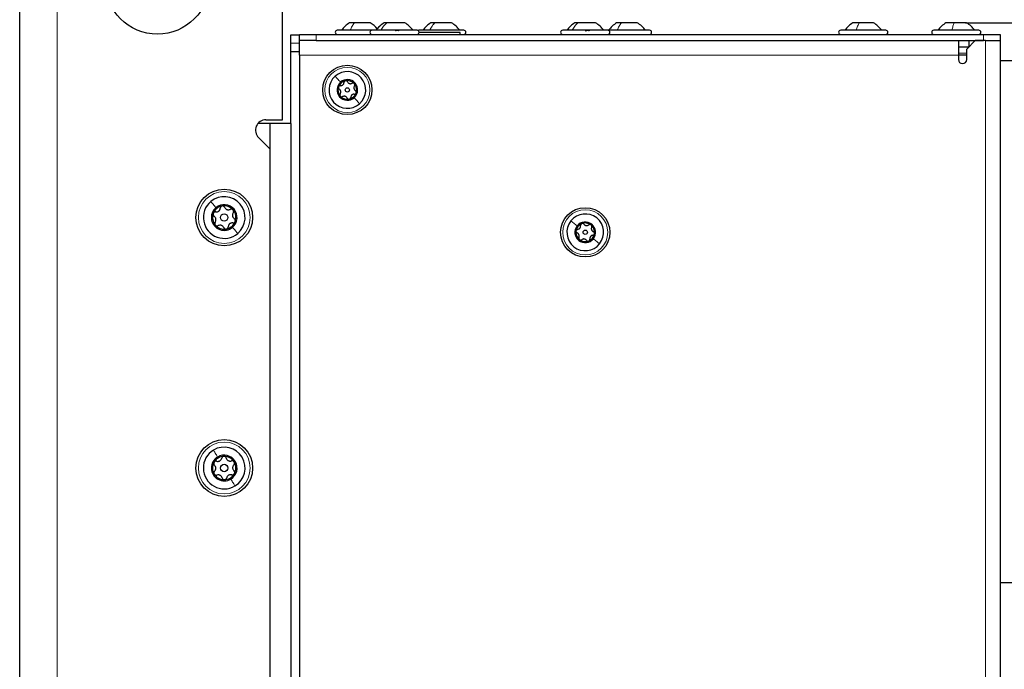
# Model space of a CAD drawing. Header units: millimetres. Extents: x 5 to 418, y 2 to 292.
# Tile 56 of 80: x 196 to 235, y 210 to 236. Entities that reach past the tile are written whole.
import ezdxf

# ---------------------------------------------------------------- set-up
doc = ezdxf.new("R2010")
doc.units = ezdxf.units.MM
doc.layers.add('SLD-0', color=7, linetype='Continuous')
doc.styles.add('SLDTEXTSTYLE0', font='TXT', dxfattribs={"width": 0.605})
doc.dimstyles.new('SLDDIMSTYLE0', dxfattribs={"dimtxt": 3.5, "dimasz": 3.302, "dimexe": 0, "dimexo": 0.0625, "dimgap": 0.875, "dimtad": 1, "dimlfac": 6, "dimrnd": 1e-09, "dimzin": 12, "dimdsep": 46, "dimtxsty": 'SLDTEXTSTYLE0', "dimsah": 1, "dimcen": 0.09, "dimadec": 0, "dimazin": 3, "dimtfac": 1, "dimtofl": 0, "dimtmove": 0, "dimatfit": 3, "dimfxl": 1, "dimfrac": 2, "dimtolj": 1, "dimtzin": 12, "dimarcsym": 0})
doc.dimstyles.new('SLDDIMSTYLE1', dxfattribs={"dimtxt": 3.5, "dimasz": 3.302, "dimexe": 0, "dimexo": 0.0625, "dimgap": 0.875, "dimtad": 1, "dimlfac": 6, "dimrnd": 1e-09, "dimzin": 12, "dimdsep": 46, "dimtxsty": 'SLDTEXTSTYLE0', "dimsah": 1, "dimcen": 0.09, "dimadec": 0, "dimazin": 3, "dimtfac": 1, "dimtmove": 0, "dimatfit": 0, "dimfxl": 1, "dimfrac": 2, "dimtolj": 1, "dimtzin": 12, "dimarcsym": 0})

# ---------------------------------------------------------------- blocks, each defined once
blk = doc.blocks.new('_D')
at = {"layer": 'SLD-0', "color": 7}
for p, q in [((196.006, 242.06), (196.006, 253.06)), ((245.422, 232.768), (245.422, 253.06)), ((196.006, 252.06), (245.422, 252.06))]:
    blk.add_line(p, q, dxfattribs=at)
for points in [[(196.006, 252.06), (199.308, 251.552), (199.308, 252.568)], [(245.422, 252.06), (242.12, 252.568), (242.12, 251.552)]]:
    blk.add_solid(points, dxfattribs=at)
at = {"layer": 'SLD-0', "color": 7, "insert": (214.698, 256.572), "char_height": 3.5, "attachment_point": 1, "style": 'SLDTEXTSTYLE0'}
blk.add_mtext('296,5', dxfattribs=at)
blk = doc.blocks.new('_D_1')
at = {"layer": 'SLD-0', "color": 7}
for p, q in [((256.691, 242.06), (256.691, 256.739)), ((203.172, 242.06), (257.691, 242.06)), ((256.691, 235.427), (256.691, 242.06)), ((233.771, 235.427), (257.691, 235.427)), ((256.691, 235.427), (256.691, 229.077))]:
    blk.add_line(p, q, dxfattribs=at)
for points in [[(256.691, 242.06), (257.199, 245.362), (256.183, 245.362)], [(256.691, 235.427), (256.183, 232.125), (257.199, 232.125)]]:
    blk.add_solid(points, dxfattribs=at)
at = {"layer": 'SLD-0', "color": 7, "insert": (252.179, 247.381), "char_height": 3.5, "attachment_point": 1, "rotation": 90, "style": 'SLDTEXTSTYLE0'}
blk.add_mtext('39,8', dxfattribs=at)

msp = doc.modelspace()

# ---------------------------------------------------------------- linework, layer by layer
at = {"color": 7, "linetype": 'Continuous', "lineweight": 25}
for p, q in [((196.0056, 96.2268), (196.0056, 242.0601)), ((206.5056, 231.5601), (206.5056, 238.7268)), ((210.0722, 235.1351), (208.6889, 235.1351)), ((209.3734, 235.4268), (209.1764, 235.4268)), ((210.0014, 235.4268), (209.3734, 235.4268)), ((211.8722, 235.1351), (210.0722, 235.1351)), ((210.6692, 235.4268), (210.5597, 235.4268)), ((211.3847, 235.4268), (210.6692, 235.4268)), ((213.7389, 235.1351), (211.9389, 235.1351)), ((212.5804, 235.4268), (212.4264, 235.4268)), ((213.2514, 235.4268), (212.5804, 235.4268)), ((219.4889, 235.1351), (217.6889, 235.1351)), ((218.2947, 235.4268), (218.1764, 235.4268)), ((219.0014, 235.4268), (218.2947, 235.4268)), ((221.1556, 235.1351), (219.4889, 235.1351)), ((220.0366, 235.4268), (219.8431, 235.4268)), ((220.6681, 235.4268), (220.0366, 235.4268)), ((230.5889, 235.1351), (228.7889, 235.1351)), ((229.5319, 235.4268), (229.2764, 235.4268)), ((230.1014, 235.4268), (229.5319, 235.4268)), ((234.3056, 235.1351), (232.5056, 235.1351)), ((233.3111, 235.4268), (232.9931, 235.4268)), ((233.8181, 235.4268), (233.3111, 235.4268)), ((206.8389, 234.9518), (207.1722, 234.9518)), ((206.8389, 234.6185), (206.8389, 234.9518)), ((207.1722, 234.7185), (207.1722, 234.9685)), ((207.1722, 234.9685), (207.8389, 234.9685)), ((207.8389, 234.9685), (234.4889, 234.9685)), ((212.3606, 235.0435), (211.9551, 235.0435)), ((213.5889, 235.0435), (212.3606, 235.0435)), ((213.5889, 234.9685), (213.5889, 235.0435)), ((234.4889, 234.9685), (235.1556, 234.9685)), ((235.1556, 234.9685), (235.1556, 234.7185)), ((206.8389, 234.2851), (206.8389, 234.6185)), ((207.1722, 234.1351), (207.1722, 234.7185)), ((207.1774, 234.7185), (207.1722, 234.7185)), ((207.8389, 234.7185), (207.1774, 234.7185)), ((207.8389, 234.7185), (234.4889, 234.7185)), ((233.4889, 234.7185), (233.4889, 234.1351)), ((233.4889, 234.4685), (233.9056, 234.4685)), ((234.1556, 234.7185), (233.8222, 234.3851)), ((233.8222, 233.9685), (233.8222, 234.3851)), ((233.9056, 234.7185), (233.9056, 234.4685)), ((234.5722, 234.7185), (234.1556, 234.7185)), ((234.5722, 234.7185), (235.1556, 234.7185)), ((235.1556, 234.7185), (235.1556, 186.3851)), ((206.8389, 234.2851), (207.1722, 234.2851)), ((206.8389, 231.4101), (206.8389, 234.2851)), ((207.1722, 234.1351), (207.1722, 186.3851)), ((233.8222, 234.1351), (233.4889, 234.1351)), ((233.4889, 234.1351), (233.4889, 233.9685)), ((237.6556, 233.9185), (235.1556, 233.9185)), ((206.0056, 231.4101), (205.5187, 231.4101)), ((205.8389, 231.5601), (206.5056, 231.5601)), ((206.0056, 133.9101), (206.0056, 231.4101)), ((206.8389, 231.4101), (206.0056, 231.4101)), ((206.8389, 231.4101), (206.8389, 133.9101)), ((206.0056, 230.3876), (205.5443, 230.8488)), ((206.0056, 135.0827), (206.0056, 230.3876)), ((235.1556, 213.0851), (237.6556, 213.0851))]:
    msp.add_line(p, q, dxfattribs=at)
at = {"color": 7, "linetype": 'Continuous', "lineweight": 18}
for p, q in [((197.5056, 242.0601), (197.5056, 96.2268)), ((207.8389, 234.9685), (207.8389, 234.7185)), ((234.4889, 234.7185), (234.4889, 234.9685)), ((206.8389, 234.6185), (207.1722, 234.6185)), ((234.5722, 234.7185), (234.5722, 186.3851)), ((233.4889, 234.1351), (207.1722, 234.1351)), ((233.8222, 234.2185), (233.4889, 234.2185))]:
    msp.add_line(p, q, dxfattribs=at)
at = {"color": 7, "linetype": 'Continuous', "lineweight": 25, "flags": 128}
msp.add_lwpolyline([(211.9389, 235.1351), (211.907, 235.1288), (211.9056, 235.1282)], dxfattribs=at)
at = {"color": 7, "linetype": 'Continuous', "lineweight": 25}
for centre, radius in [((201.5056, 237.0601), 2.0833), ((209.0889, 232.7518), 0.9833), ((209.0889, 232.7518), 0.0863), ((204.1722, 227.6601), 1.1333), ((218.5889, 227.0685), 0.9833), ((204.1722, 227.6601), 0.1491), ((218.5889, 227.0685), 0.0863), ((204.1722, 217.6601), 1.1333), ((204.1722, 217.6601), 0.1491)]:
    msp.add_circle(centre, radius, dxfattribs=at)
at = {"color": 7, "linetype": 'Continuous', "lineweight": 18}
for centre, radius in [((209.0889, 232.7518), 0.9), ((204.1722, 227.6601), 1.0333), ((218.5889, 227.0685), 0.9), ((204.1722, 217.6601), 1.0333)]:
    msp.add_circle(centre, radius, dxfattribs=at)
at = {"color": 7, "linetype": 'Continuous', "lineweight": 25}
for centre, radius, start, end in [((208.6889, 235.0518), 0.0833, 90, 270), ((210.0722, 235.0518), 0.0833, 90, 270), ((209.5339, 234.5902), 0.9583, 38.31603, 60.8011), ((210.9172, 234.5902), 0.9583, 34.65152, 60.8011), ((211.8722, 235.0518), 0.0833, 270, 90), ((212.7839, 234.5902), 0.9583, 34.65152, 60.8011), ((213.7389, 235.0518), 0.0833, 270, 90), ((217.6889, 235.0518), 0.0833, 90, 270), ((218.5339, 234.5902), 0.9583, 34.65152, 60.8011), ((219.4889, 235.0518), 0.0833, 270, 90), ((220.2005, 234.5902), 0.9583, 34.65152, 60.8011), ((221.1556, 235.0518), 0.0833, 270, 90), ((228.7889, 235.0518), 0.0833, 90, 270), ((229.6339, 234.5902), 0.9583, 34.65152, 60.8011), ((230.5889, 235.0518), 0.0833, 270, 90), ((232.5056, 235.0518), 0.0833, 90, 270), ((233.3505, 234.5902), 0.9583, 34.65152, 60.8011), ((234.3056, 235.0518), 0.0833, 270, 90), ((233.6556, 233.9685), 0.1667, 180, 0), ((209.0889, 232.7518), 0.7333, 131.52203, 311.52203), ((209.0889, 232.7518), 0.7333, 311.52203, 131.52203), ((209.0889, 232.7518), 0.4125, 311.52203, 131.52203), ((209.0889, 232.7518), 0.4125, 131.52203, 311.52203), ((209.0889, 232.7518), 0.375, 161.52203, 221.52203), ((209.0889, 232.7518), 0.375, 101.52203, 161.52203), ((209.0889, 232.7518), 0.375, 41.52203, 101.52203), ((209.0889, 232.7518), 0.375, 341.52203, 41.52203), ((209.0889, 232.7518), 0.375, 221.52203, 281.52203), ((209.0889, 232.7518), 0.375, 281.52203, 341.52203), ((205.8389, 231.1435), 0.4167, 90, 225), ((204.1722, 227.6601), 0.8333, 310.17872, 130.17872), ((204.1722, 227.6601), 0.8333, 130.17872, 310.17872), ((204.1722, 227.6601), 0.5133, 130.17872, 310.17872), ((204.1722, 227.6601), 0.4667, 100.17872, 160.17872), ((204.1722, 227.6601), 0.5133, 310.17872, 130.17872), ((204.1722, 227.6601), 0.4667, 40.17872, 100.17872), ((204.1722, 227.6601), 0.4667, 160.17872, 220.17872), ((204.1722, 227.6601), 0.4667, 340.17872, 40.17872), ((218.5889, 227.0685), 0.7333, 321.52203, 141.52203), ((204.1722, 227.6601), 0.4667, 220.17872, 280.17872), ((204.1722, 227.6601), 0.4667, 280.17872, 340.17872), ((218.5889, 227.0685), 0.7333, 141.52203, 321.52203), ((218.5889, 227.0685), 0.4125, 141.52203, 321.52203), ((218.5889, 227.0685), 0.375, 111.52203, 171.52203), ((218.5889, 227.0685), 0.4125, 321.52203, 141.52203), ((218.5889, 227.0685), 0.375, 51.52203, 111.52203), ((218.5889, 227.0685), 0.375, 351.52203, 51.52203), ((218.5889, 227.0685), 0.375, 171.52203, 231.52203), ((218.5889, 227.0685), 0.375, 291.52203, 351.52203), ((218.5889, 227.0685), 0.375, 231.52203, 291.52203), ((204.1722, 217.6601), 0.8333, 121.05582, 301.05582), ((204.1722, 217.6601), 0.8333, 301.05582, 121.05582), ((204.1722, 217.6601), 0.5133, 121.05582, 301.05582), ((204.1722, 217.6601), 0.4667, 151.05582, 211.05582), ((204.1722, 217.6601), 0.4667, 91.05582, 151.05582), ((204.1722, 217.6601), 0.5133, 301.05582, 121.05582), ((204.1722, 217.6601), 0.4667, 31.05582, 91.05582), ((204.1722, 217.6601), 0.4667, 331.05582, 31.05582), ((204.1722, 217.6601), 0.4667, 271.05582, 331.05582), ((204.1722, 217.6601), 0.4667, 211.05582, 271.05582)]:
    msp.add_arc(centre, radius, start, end, dxfattribs=at)
for points, knots in [([(209.1764, 235.4268), (209.1146, 235.3874), (208.9909, 235.3085), (208.9007, 235.1929), (208.8556, 235.1351)], [0, 0, 0, 0, 0.4999999, 1, 1, 1, 1]), ([(210.5597, 235.4268), (210.4979, 235.3874), (210.3742, 235.3085), (210.284, 235.1929), (210.2389, 235.1351)], [0, 0, 0, 0, 0.4999999, 1, 1, 1, 1]), ([(210.5597, 235.4268), (210.4979, 235.3874), (210.3742, 235.3085), (210.284, 235.1929), (210.2389, 235.1351)], [0, 0, 0, 0, 0.4999999, 1, 1, 1, 1]), ([(210.5597, 235.4268), (210.4975, 235.3878), (210.3872, 235.3185), (210.3065, 235.2166), (210.2713, 235.1722)], [0, 0, 0, 0, 0.5635705, 1, 1, 1, 1]), ([(210.9967, 235.1066), (211.0013, 235.1105), (211.0105, 235.1183), (211.032, 235.1275), (211.0573, 235.1336), (211.0838, 235.1359), (211.1077, 235.1337), (211.1252, 235.1276), (211.1356, 235.1184), (211.1359, 235.1105), (211.1361, 235.1066)], [0, 0, 0, 0, 0.1252207, 0.2494814, 0.3743239, 0.4990613, 0.6238954, 0.7493873, 0.8744403, 1, 1, 1, 1]), ([(212.4264, 235.4268), (212.3646, 235.3874), (212.2409, 235.3085), (212.1507, 235.1929), (212.1056, 235.1351)], [0, 0, 0, 0, 0.5, 1, 1, 1, 1]), ([(212.4264, 235.4268), (212.3646, 235.3874), (212.2409, 235.3085), (212.1507, 235.1929), (212.1056, 235.1351)], [0, 0, 0, 0, 0.49999995, 1, 1, 1, 1]), ([(212.5167, 235.3983), (212.5301, 235.3896), (212.5463, 235.3792), (212.5558, 235.3738), (212.5574, 235.3729)], [0, 0, 0, 0, 0.8280965, 1, 1, 1, 1]), ([(218.1764, 235.4268), (218.1146, 235.3874), (217.9909, 235.3085), (217.9007, 235.1929), (217.8556, 235.1351)], [0, 0, 0, 0, 0.49999994, 1, 1, 1, 1]), ([(218.1764, 235.4268), (218.1146, 235.3874), (217.9909, 235.3085), (217.9007, 235.1929), (217.8556, 235.1351)], [0, 0, 0, 0, 0.5, 1, 1, 1, 1]), ([(218.1764, 235.4268), (218.1146, 235.3874), (217.9909, 235.3085), (217.9007, 235.1929), (217.8556, 235.1351)], [0, 0, 0, 0, 0.5, 1, 1, 1, 1]), ([(218.1764, 235.4268), (218.1146, 235.3874), (217.9909, 235.3085), (217.9007, 235.1929), (217.8556, 235.1351)], [0, 0, 0, 0, 0.4999999, 1, 1, 1, 1]), ([(218.6033, 235.1066), (218.6077, 235.1105), (218.6165, 235.1183), (218.6376, 235.1275), (218.6626, 235.1336), (218.6893, 235.1359), (218.7135, 235.1337), (218.7317, 235.1276), (218.7427, 235.1184), (218.7436, 235.1105), (218.744, 235.1066)], [0, 0, 0, 0, 0.1252207, 0.2494814, 0.3743239, 0.4990613, 0.6238954, 0.7493873, 0.8744403, 1, 1, 1, 1]), ([(219.8431, 235.4268), (219.7812, 235.3874), (219.6576, 235.3085), (219.5673, 235.1929), (219.5222, 235.1351)], [0, 0, 0, 0, 0.4999999, 1, 1, 1, 1]), ([(219.8431, 235.4268), (219.7812, 235.3874), (219.6576, 235.3085), (219.5673, 235.1929), (219.5222, 235.1351)], [0, 0, 0, 0, 0.4999999, 1, 1, 1, 1]), ([(229.2764, 235.4268), (229.2146, 235.3874), (229.0909, 235.3085), (229.0007, 235.1929), (228.9556, 235.1351)], [0, 0, 0, 0, 0.4999999, 1, 1, 1, 1]), ([(232.9931, 235.4268), (232.9312, 235.3874), (232.8076, 235.3085), (232.7173, 235.1929), (232.6722, 235.1351)], [0, 0, 0, 0, 0.5, 1, 1, 1, 1]), ([(232.9931, 235.4268), (232.9312, 235.3874), (232.8076, 235.3085), (232.7173, 235.1929), (232.6722, 235.1351)], [0, 0, 0, 0, 0.49999984, 1, 1, 1, 1]), ([(232.9931, 235.4268), (232.9312, 235.3874), (232.8076, 235.3085), (232.7173, 235.1929), (232.6722, 235.1351)], [0, 0, 0, 0, 0.49999999, 1, 1, 1, 1]), ([(208.7332, 232.8707), (208.7313, 232.862), (208.7274, 232.8448), (208.7333, 232.8192), (208.7458, 232.7974), (208.7585, 232.7879), (208.7648, 232.7832)], [0, 0, 0, 0, 0.2498571, 0.4994664, 0.7490114, 1, 1, 1, 1]), ([(208.8111, 232.9216), (208.8032, 232.9216), (208.7874, 232.9216), (208.7642, 232.9118), (208.7442, 232.8948), (208.7369, 232.8787), (208.7332, 232.8707)], [0, 0, 0, 0, 0.2498071, 0.5000551, 0.7503094, 1, 1, 1, 1]), ([(208.8029, 232.5961), (208.8113, 232.611), (208.8238, 232.6333), (208.8277, 232.6697), (208.8253, 232.6979), (208.8166, 232.7247), (208.7987, 232.757), (208.7783, 232.7727), (208.7648, 232.7832)], [0, 0, 0, 0, 0.24920104, 0.37433782, 0.49893155, 0.62400843, 0.74976002, 1, 1, 1, 1]), ([(208.8111, 232.9216), (208.8281, 232.9218), (208.8537, 232.9221), (208.8872, 232.937), (208.9104, 232.9531), (208.9293, 232.9741), (208.9483, 233.0057), (208.9517, 233.0312), (208.954, 233.0481)], [0, 0, 0, 0, 0.2491679, 0.3743031, 0.4989033, 0.6239875, 0.7497462, 1, 1, 1, 1]), ([(209.014, 233.1192), (209.0055, 233.1166), (208.9887, 233.1113), (208.9694, 233.0935), (208.9569, 233.0717), (208.955, 233.056), (208.954, 233.0481)], [0, 0, 0, 0, 0.250033, 0.4996315, 0.7492277, 1, 1, 1, 1]), ([(209.097, 233.0773), (209.0931, 233.0841), (209.0852, 233.0978), (209.0651, 233.1129), (209.0404, 233.1218), (209.0228, 233.1201), (209.014, 233.1192)], [0, 0, 0, 0, 0.2498147, 0.4999078, 0.7501201, 1, 1, 1, 1]), ([(209.097, 233.0773), (209.1057, 233.0627), (209.1188, 233.0407), (209.1484, 233.019), (209.174, 233.007), (209.2016, 233.0012), (209.2385, 233.0006), (209.2623, 233.0103), (209.2781, 233.0168)], [0, 0, 0, 0, 0.2491995, 0.3743362, 0.4989302, 0.6240074, 0.7497593, 1, 1, 1, 1]), ([(209.3696, 233.0004), (209.3631, 233.0064), (209.3501, 233.0183), (209.3251, 233.0261), (209.2999, 233.0261), (209.2854, 233.0199), (209.2781, 233.0168)], [0, 0, 0, 0, 0.2499907, 0.4996106, 0.7491271, 1, 1, 1, 1]), ([(209.3748, 232.9075), (209.3665, 232.8927), (209.354, 232.8703), (209.3501, 232.8339), (209.3525, 232.8058), (209.3612, 232.7789), (209.3791, 232.7466), (209.3994, 232.7309), (209.413, 232.7205)], [0, 0, 0, 0, 0.249201, 0.3743378, 0.4989316, 0.6240084, 0.74976, 1, 1, 1, 1]), ([(209.3748, 232.9075), (209.3788, 232.9143), (209.3867, 232.928), (209.3897, 232.953), (209.3851, 232.9788), (209.3748, 232.9932), (209.3696, 233.0004)], [0, 0, 0, 0, 0.2498519, 0.4999015, 0.7501147, 1, 1, 1, 1]), ([(208.8029, 232.5961), (208.799, 232.5893), (208.7911, 232.5756), (208.788, 232.5506), (208.7927, 232.5248), (208.803, 232.5104), (208.8081, 232.5032)], [0, 0, 0, 0, 0.24985187, 0.49990154, 0.75011466, 1, 1, 1, 1]), ([(208.8081, 232.5032), (208.8146, 232.4972), (208.8276, 232.4853), (208.8527, 232.4775), (208.8779, 232.4775), (208.8924, 232.4837), (208.8997, 232.4868)], [0, 0, 0, 0, 0.2499907, 0.4996106, 0.7491271, 1, 1, 1, 1]), ([(209.0808, 232.4263), (209.0721, 232.441), (209.059, 232.4629), (209.0294, 232.4846), (209.0038, 232.4966), (208.9762, 232.5024), (208.9393, 232.5031), (208.9155, 232.4933), (208.8997, 232.4868)], [0, 0, 0, 0, 0.2491995, 0.3743362, 0.4989302, 0.6240074, 0.7497593, 1, 1, 1, 1]), ([(209.0808, 232.4263), (209.0847, 232.4195), (209.0926, 232.4058), (209.1127, 232.3907), (209.1374, 232.3818), (209.155, 232.3835), (209.1638, 232.3844)], [0, 0, 0, 0, 0.2498147, 0.4999078, 0.7501201, 1, 1, 1, 1]), ([(209.1638, 232.3844), (209.1722, 232.387), (209.1891, 232.3923), (209.2083, 232.4102), (209.2209, 232.4319), (209.2228, 232.4476), (209.2238, 232.4555)], [0, 0, 0, 0, 0.250033, 0.4996315, 0.7492277, 1, 1, 1, 1]), ([(209.3667, 232.582), (209.3497, 232.5818), (209.3241, 232.5815), (209.2906, 232.5666), (209.2674, 232.5505), (209.2485, 232.5295), (209.2295, 232.4979), (209.2261, 232.4724), (209.2238, 232.4555)], [0, 0, 0, 0, 0.24916786, 0.37430311, 0.49890328, 0.62398745, 0.74974625, 1, 1, 1, 1]), ([(209.3667, 232.582), (209.3746, 232.582), (209.3904, 232.582), (209.4135, 232.5918), (209.4336, 232.6088), (209.4409, 232.6249), (209.4446, 232.633)], [0, 0, 0, 0, 0.2498071, 0.5000551, 0.7503094, 1, 1, 1, 1]), ([(209.4446, 232.633), (209.4465, 232.6416), (209.4503, 232.6588), (209.4445, 232.6844), (209.4319, 232.7062), (209.4193, 232.7157), (209.413, 232.7205)], [0, 0, 0, 0, 0.2498571, 0.4994664, 0.7490114, 1, 1, 1, 1]), ([(204.0897, 228.1195), (204.0792, 228.1164), (204.058, 228.1103), (204.0336, 228.0887), (204.0173, 228.062), (204.0145, 228.0425), (204.0131, 228.0327)], [0, 0, 0, 0, 0.250032, 0.4996317, 0.7492275, 1, 1, 1, 1]), ([(204.1918, 228.0648), (204.1871, 228.0735), (204.1777, 228.0907), (204.1532, 228.1101), (204.1227, 228.1219), (204.1007, 228.1203), (204.0897, 228.1195)], [0, 0, 0, 0, 0.249816, 0.4999076, 0.7501199, 1, 1, 1, 1]), ([(204.1918, 228.0648), (204.2022, 228.0464), (204.2179, 228.0187), (204.2541, 227.9909), (204.2855, 227.9752), (204.3197, 227.9671), (204.3656, 227.9652), (204.3954, 227.9767), (204.4153, 227.9843)], [0, 0, 0, 0, 0.2492191, 0.3743567, 0.4989469, 0.6240198, 0.7497675, 1, 1, 1, 1]), ([(203.7332, 227.8184), (203.7306, 227.8077), (203.7253, 227.7864), (203.7318, 227.7544), (203.7467, 227.7269), (203.7622, 227.7147), (203.7699, 227.7086)], [0, 0, 0, 0, 0.24985796, 0.49946675, 0.74901133, 1, 1, 1, 1]), ([(203.8315, 227.8795), (203.8217, 227.8797), (203.8021, 227.8802), (203.773, 227.8686), (203.7475, 227.8481), (203.738, 227.8283), (203.7332, 227.8184)], [0, 0, 0, 0, 0.249806, 0.5000545, 0.7503094, 1, 1, 1, 1]), ([(203.8119, 227.4748), (203.8227, 227.493), (203.8389, 227.5204), (203.8449, 227.5657), (203.8427, 227.6007), (203.8326, 227.6344), (203.8113, 227.675), (203.7865, 227.6952), (203.7699, 227.7086)], [0, 0, 0, 0, 0.2492203, 0.374358, 0.498948, 0.6240206, 0.749768, 1, 1, 1, 1]), ([(203.8315, 227.8795), (203.8527, 227.8792), (203.8845, 227.8789), (203.9267, 227.8964), (203.956, 227.9158), (203.9801, 227.9414), (204.0047, 227.9801), (204.0097, 228.0117), (204.0131, 228.0327)], [0, 0, 0, 0, 0.24919366, 0.37433011, 0.49892527, 0.62400376, 0.74975694, 1, 1, 1, 1]), ([(204.5288, 227.9612), (204.5208, 227.9689), (204.505, 227.9841), (204.474, 227.9945), (204.4428, 227.9952), (204.4245, 227.9879), (204.4153, 227.9843)], [0, 0, 0, 0, 0.2499898, 0.4996108, 0.7491272, 1, 1, 1, 1]), ([(204.5325, 227.8455), (204.5217, 227.8273), (204.5055, 227.7999), (204.4996, 227.7546), (204.5017, 227.7196), (204.5118, 227.6859), (204.5331, 227.6452), (204.558, 227.6251), (204.5745, 227.6117)], [0, 0, 0, 0, 0.2492203, 0.374358, 0.498948, 0.6240206, 0.749768, 1, 1, 1, 1]), ([(204.5325, 227.8455), (204.5376, 227.8539), (204.5479, 227.8707), (204.5524, 227.9016), (204.5474, 227.9339), (204.535, 227.9521), (204.5288, 227.9612)], [0, 0, 0, 0, 0.2498531, 0.4999013, 0.7501145, 1, 1, 1, 1]), ([(203.8119, 227.4748), (203.8068, 227.4664), (203.7966, 227.4496), (203.7921, 227.4186), (203.7971, 227.3863), (203.8095, 227.3681), (203.8157, 227.3591)], [0, 0, 0, 0, 0.24985308, 0.49990135, 0.75011449, 1, 1, 1, 1]), ([(203.8157, 227.3591), (203.8236, 227.3514), (203.8394, 227.3362), (203.8704, 227.3258), (203.9017, 227.3251), (203.92, 227.3323), (203.9291, 227.336)], [0, 0, 0, 0, 0.2499898, 0.4996108, 0.7491272, 1, 1, 1, 1]), ([(204.1526, 227.2554), (204.1422, 227.2739), (204.1266, 227.3016), (204.0904, 227.3294), (204.0589, 227.3451), (204.0247, 227.3532), (203.9789, 227.355), (203.949, 227.3436), (203.9291, 227.336)], [0, 0, 0, 0, 0.2492191, 0.3743567, 0.4989469, 0.6240198, 0.7497675, 1, 1, 1, 1]), ([(204.1526, 227.2554), (204.1573, 227.2468), (204.1667, 227.2296), (204.1913, 227.2102), (204.2218, 227.1984), (204.2437, 227.2), (204.2547, 227.2008)], [0, 0, 0, 0, 0.249816, 0.4999076, 0.7501199, 1, 1, 1, 1]), ([(204.2547, 227.2008), (204.2653, 227.2039), (204.2864, 227.21), (204.3108, 227.2316), (204.3271, 227.2583), (204.33, 227.2778), (204.3314, 227.2875)], [0, 0, 0, 0, 0.250032, 0.4996317, 0.7492275, 1, 1, 1, 1]), ([(204.5129, 227.4408), (204.4917, 227.441), (204.4599, 227.4414), (204.4177, 227.4239), (204.3884, 227.4045), (204.3643, 227.3789), (204.3398, 227.3401), (204.3347, 227.3085), (204.3314, 227.2875)], [0, 0, 0, 0, 0.24919366, 0.3743301, 0.49892526, 0.62400376, 0.74975694, 1, 1, 1, 1]), ([(204.5129, 227.4408), (204.5227, 227.4406), (204.5424, 227.4401), (204.5715, 227.4517), (204.5969, 227.4722), (204.6065, 227.492), (204.6112, 227.5019)], [0, 0, 0, 0, 0.249806, 0.5000545, 0.7503094, 1, 1, 1, 1]), ([(204.6112, 227.5019), (204.6139, 227.5126), (204.6192, 227.5339), (204.6127, 227.5659), (204.5977, 227.5934), (204.5822, 227.6056), (204.5745, 227.6117)], [0, 0, 0, 0, 0.249858, 0.4994668, 0.7490113, 1, 1, 1, 1]), ([(218.2858, 227.1874), (218.3025, 227.1906), (218.3277, 227.1954), (218.3581, 227.2158), (218.3781, 227.2357), (218.3931, 227.2597), (218.4063, 227.2941), (218.4053, 227.3198), (218.4046, 227.3369)], [0, 0, 0, 0, 0.24916786, 0.37430311, 0.49890328, 0.62398745, 0.74974625, 1, 1, 1, 1]), ([(218.4513, 227.4173), (218.4435, 227.4133), (218.4278, 227.4051), (218.4119, 227.3842), (218.4033, 227.3606), (218.4042, 227.3448), (218.4046, 227.3369)], [0, 0, 0, 0, 0.250033, 0.4996315, 0.7492277, 1, 1, 1, 1]), ([(218.5404, 227.3904), (218.5353, 227.3965), (218.5252, 227.4086), (218.5027, 227.42), (218.4769, 227.4245), (218.4598, 227.4197), (218.4513, 227.4173)], [0, 0, 0, 0, 0.2498147, 0.4999078, 0.7501201, 1, 1, 1, 1]), ([(218.5404, 227.3904), (218.5515, 227.3775), (218.5682, 227.3582), (218.6011, 227.342), (218.6283, 227.3346), (218.6566, 227.3336), (218.693, 227.3394), (218.7147, 227.3531), (218.7292, 227.3623)], [0, 0, 0, 0, 0.2491995, 0.3743362, 0.4989302, 0.6240074, 0.7497593, 1, 1, 1, 1]), ([(218.8222, 227.362), (218.8148, 227.3668), (218.7999, 227.3763), (218.7738, 227.3796), (218.7491, 227.3752), (218.7358, 227.3666), (218.7292, 227.3623)], [0, 0, 0, 0, 0.2499907, 0.4996106, 0.7491271, 1, 1, 1, 1]), ([(218.8434, 227.2715), (218.8462, 227.2789), (218.8516, 227.2937), (218.8502, 227.3188), (218.8412, 227.3435), (218.8285, 227.3559), (218.8222, 227.362)], [0, 0, 0, 0, 0.2498519, 0.4999015, 0.7501147, 1, 1, 1, 1]), ([(218.8434, 227.2715), (218.8378, 227.2554), (218.8294, 227.2313), (218.8319, 227.1946), (218.8391, 227.1674), (218.8524, 227.1424), (218.8756, 227.1138), (218.8983, 227.1018), (218.9135, 227.0939)], [0, 0, 0, 0, 0.249201, 0.3743378, 0.4989316, 0.6240084, 0.74976, 1, 1, 1, 1]), ([(218.218, 227.1238), (218.2176, 227.1149), (218.2168, 227.0973), (218.227, 227.0731), (218.2431, 227.0538), (218.2572, 227.0467), (218.2643, 227.0431)], [0, 0, 0, 0, 0.2498571, 0.4994664, 0.7490114, 1, 1, 1, 1]), ([(218.2858, 227.1874), (218.278, 227.1861), (218.2625, 227.1833), (218.2414, 227.1696), (218.2246, 227.1494), (218.2202, 227.1323), (218.218, 227.1238)], [0, 0, 0, 0, 0.2498071, 0.5000551, 0.7503094, 1, 1, 1, 1]), ([(218.3343, 226.8655), (218.3399, 226.8815), (218.3484, 226.9057), (218.3459, 226.9423), (218.3387, 226.9696), (218.3254, 226.9945), (218.3022, 227.0232), (218.2794, 227.0351), (218.2643, 227.0431)], [0, 0, 0, 0, 0.249201, 0.3743378, 0.4989316, 0.6240084, 0.74976, 1, 1, 1, 1]), ([(218.3343, 226.8655), (218.3316, 226.8581), (218.3262, 226.8432), (218.3275, 226.8181), (218.3366, 226.7935), (218.3492, 226.7811), (218.3556, 226.7749)], [0, 0, 0, 0, 0.24985187, 0.49990154, 0.75011466, 1, 1, 1, 1]), ([(218.892, 226.9495), (218.8752, 226.9463), (218.8501, 226.9416), (218.8196, 226.9211), (218.7996, 226.9012), (218.7847, 226.8773), (218.7715, 226.8428), (218.7725, 226.8172), (218.7732, 226.8001)], [0, 0, 0, 0, 0.2491679, 0.3743031, 0.4989033, 0.6239875, 0.7497462, 1, 1, 1, 1]), ([(218.892, 226.9495), (218.8997, 226.9509), (218.9153, 226.9536), (218.9364, 226.9673), (218.9532, 226.9875), (218.9576, 227.0046), (218.9598, 227.0132)], [0, 0, 0, 0, 0.2498071, 0.5000551, 0.7503094, 1, 1, 1, 1]), ([(218.9598, 227.0132), (218.9602, 227.022), (218.961, 227.0397), (218.9508, 227.0638), (218.9347, 227.0831), (218.9206, 227.0903), (218.9135, 227.0939)], [0, 0, 0, 0, 0.2498571, 0.4994664, 0.7490114, 1, 1, 1, 1]), ([(218.3556, 226.7749), (218.363, 226.7701), (218.3779, 226.7606), (218.4039, 226.7574), (218.4287, 226.7617), (218.4419, 226.7703), (218.4486, 226.7747)], [0, 0, 0, 0, 0.2499907, 0.4996106, 0.7491271, 1, 1, 1, 1]), ([(218.6374, 226.7465), (218.6263, 226.7594), (218.6096, 226.7788), (218.5767, 226.795), (218.5494, 226.8023), (218.5212, 226.8033), (218.4848, 226.7975), (218.463, 226.7838), (218.4486, 226.7747)], [0, 0, 0, 0, 0.2491995, 0.3743362, 0.4989302, 0.6240074, 0.7497593, 1, 1, 1, 1]), ([(218.6374, 226.7465), (218.6425, 226.7405), (218.6526, 226.7284), (218.675, 226.717), (218.7009, 226.7125), (218.7179, 226.7172), (218.7265, 226.7196)], [0, 0, 0, 0, 0.24981472, 0.49990781, 0.75012012, 1, 1, 1, 1]), ([(218.7265, 226.7196), (218.7343, 226.7237), (218.75, 226.7318), (218.7658, 226.7527), (218.7745, 226.7764), (218.7736, 226.7921), (218.7732, 226.8001)], [0, 0, 0, 0, 0.250033, 0.4996315, 0.7492277, 1, 1, 1, 1]), ([(203.7638, 217.886), (203.7595, 217.8759), (203.7509, 217.8556), (203.7523, 217.823), (203.7627, 217.7935), (203.776, 217.779), (203.7827, 217.7718)], [0, 0, 0, 0, 0.249858, 0.4994668, 0.7490113, 1, 1, 1, 1]), ([(203.8706, 217.9307), (203.861, 217.9325), (203.8416, 217.9361), (203.8111, 217.9293), (203.7827, 217.9131), (203.7701, 217.895), (203.7638, 217.886)], [0, 0, 0, 0, 0.249806, 0.5000545, 0.7503094, 1, 1, 1, 1]), ([(203.8706, 217.9307), (203.8915, 217.9271), (203.9229, 217.9218), (203.9673, 217.9323), (203.9993, 217.9468), (204.0272, 217.9683), (204.0575, 218.0027), (204.0675, 218.033), (204.0741, 218.0533)], [0, 0, 0, 0, 0.2491937, 0.3743301, 0.4989253, 0.6240038, 0.7497569, 1, 1, 1, 1]), ([(204.1636, 218.1267), (204.1527, 218.1254), (204.1309, 218.1227), (204.1033, 218.1052), (204.083, 218.0815), (204.0771, 218.0627), (204.0741, 218.0533)], [0, 0, 0, 0, 0.250032, 0.4996317, 0.7492275, 1, 1, 1, 1]), ([(204.2557, 218.0566), (204.2525, 218.0659), (204.2459, 218.0844), (204.2247, 218.1074), (204.1965, 218.1239), (204.1746, 218.1258), (204.1636, 218.1267)], [0, 0, 0, 0, 0.249816, 0.49990758, 0.75011993, 1, 1, 1, 1]), ([(204.2557, 218.0566), (204.2631, 218.0367), (204.2741, 218.0069), (204.3055, 217.9737), (204.334, 217.9532), (204.3665, 217.9398), (204.4115, 217.9307), (204.4428, 217.9373), (204.4636, 217.9416)], [0, 0, 0, 0, 0.2492191, 0.3743567, 0.4989469, 0.6240198, 0.7497675, 1, 1, 1, 1]), ([(204.572, 217.9009), (204.5654, 217.9097), (204.5522, 217.9272), (204.5232, 217.9424), (204.4925, 217.9481), (204.4733, 217.9438), (204.4636, 217.9416)], [0, 0, 0, 0, 0.2499898, 0.4996108, 0.7491272, 1, 1, 1, 1]), ([(204.5573, 217.786), (204.5637, 217.7935), (204.5765, 217.8085), (204.5859, 217.8383), (204.586, 217.871), (204.5767, 217.8909), (204.572, 217.9009)], [0, 0, 0, 0, 0.2498531, 0.4999013, 0.7501145, 1, 1, 1, 1]), ([(203.7871, 217.5342), (203.7807, 217.5268), (203.7679, 217.5118), (203.7586, 217.482), (203.7584, 217.4493), (203.7678, 217.4294), (203.7724, 217.4194)], [0, 0, 0, 0, 0.2498531, 0.4999013, 0.7501145, 1, 1, 1, 1]), ([(203.7871, 217.5342), (203.8006, 217.5505), (203.821, 217.575), (203.834, 217.6188), (203.8375, 217.6537), (203.8328, 217.6886), (203.8182, 217.7321), (203.7969, 217.7559), (203.7827, 217.7718)], [0, 0, 0, 0, 0.24922033, 0.37435801, 0.49894799, 0.62402062, 0.74976801, 1, 1, 1, 1]), ([(204.4738, 217.3896), (204.4835, 217.3878), (204.5028, 217.3842), (204.5333, 217.391), (204.5617, 217.4072), (204.5743, 217.4253), (204.5806, 217.4343)], [0, 0, 0, 0, 0.24980599, 0.50005449, 0.75030941, 1, 1, 1, 1]), ([(204.5573, 217.786), (204.5438, 217.7697), (204.5235, 217.7453), (204.5104, 217.7015), (204.507, 217.6666), (204.5116, 217.6317), (204.5262, 217.5882), (204.5475, 217.5644), (204.5617, 217.5485)], [0, 0, 0, 0, 0.2492203, 0.374358, 0.498948, 0.6240206, 0.749768, 1, 1, 1, 1]), ([(204.5806, 217.4343), (204.5849, 217.4444), (204.5935, 217.4646), (204.5922, 217.4973), (204.5817, 217.5268), (204.5684, 217.5412), (204.5617, 217.5485)], [0, 0, 0, 0, 0.249858, 0.4994668, 0.7490113, 1, 1, 1, 1]), ([(203.7724, 217.4194), (203.7791, 217.4106), (203.7923, 217.393), (203.8212, 217.3779), (203.852, 217.3722), (203.8712, 217.3765), (203.8808, 217.3786)], [0, 0, 0, 0, 0.24998976, 0.49961083, 0.7491272, 1, 1, 1, 1]), ([(204.0887, 217.2637), (204.0814, 217.2835), (204.0703, 217.3134), (204.039, 217.3466), (204.0104, 217.367), (203.9779, 217.3804), (203.9329, 217.3895), (203.9016, 217.383), (203.8808, 217.3786)], [0, 0, 0, 0, 0.2492191, 0.3743567, 0.4989469, 0.6240198, 0.7497675, 1, 1, 1, 1]), ([(204.0887, 217.2637), (204.092, 217.2544), (204.0985, 217.2359), (204.1197, 217.2128), (204.1479, 217.1963), (204.1699, 217.1945), (204.1808, 217.1936)], [0, 0, 0, 0, 0.249816, 0.4999076, 0.7501199, 1, 1, 1, 1]), ([(204.1808, 217.1936), (204.1917, 217.1949), (204.2136, 217.1975), (204.2411, 217.215), (204.2615, 217.2388), (204.2673, 217.2576), (204.2703, 217.267)], [0, 0, 0, 0, 0.250032, 0.4996317, 0.7492275, 1, 1, 1, 1]), ([(204.4738, 217.3896), (204.4529, 217.3931), (204.4216, 217.3985), (204.3771, 217.388), (204.3452, 217.3735), (204.3173, 217.352), (204.2869, 217.3176), (204.2769, 217.2872), (204.2703, 217.267)], [0, 0, 0, 0, 0.2491937, 0.3743301, 0.4989253, 0.6240038, 0.7497569, 1, 1, 1, 1])]:
    msp.add_open_spline(points, degree=3, knots=knots, dxfattribs=at)
at = {"color": 7, "linetype": 'Continuous', "lineweight": 18}
for points in [[(209.2059, 235.1351), (209.2294, 235.1929), (209.2766, 235.3085), (209.3412, 235.3874), (209.3734, 235.4268)], [(210.4335, 235.1351), (210.4667, 235.1929), (210.533, 235.3085), (210.6238, 235.3874), (210.6692, 235.4268)], [(212.3794, 235.1351), (212.4076, 235.1929), (212.4642, 235.3085), (212.5417, 235.3874), (212.5804, 235.4268)], [(218.0659, 235.1351), (218.0981, 235.1929), (218.1624, 235.3085), (218.2506, 235.3874), (218.2947, 235.4268)], [(219.8662, 235.1351), (219.8902, 235.1929), (219.9381, 235.3085), (220.0037, 235.3874), (220.0366, 235.4268)], [(229.4099, 235.1351), (229.427, 235.1929), (229.4614, 235.3085), (229.5084, 235.3874), (229.5319, 235.4268)], [(233.2376, 235.1351), (233.2479, 235.1929), (233.2686, 235.3085), (233.2969, 235.3874), (233.3111, 235.4268)], [(208.6028, 233.3009), (208.6327, 233.2671), (208.6925, 233.1995), (208.7744, 233.1069), (208.8154, 233.0606)], [(209.575, 232.2028), (209.5451, 232.2365), (209.4853, 232.3041), (209.4033, 232.3967), (209.3623, 232.443)], [(203.6346, 228.2968), (203.6624, 228.2639), (203.7179, 228.1981), (203.8, 228.1009), (203.841, 228.0523)], [(204.7099, 227.0234), (204.6821, 227.0564), (204.6265, 227.1222), (204.5444, 227.2193), (204.5034, 227.2679)], [(218.0148, 227.5248), (218.0501, 227.4967), (218.1208, 227.4405), (218.2176, 227.3636), (218.266, 227.3251)], [(219.163, 226.6122), (219.1277, 226.6403), (219.057, 226.6964), (218.9602, 226.7733), (218.9118, 226.8118)], [(203.7423, 218.374), (203.7645, 218.3371), (203.809, 218.2633), (203.8746, 218.1544), (203.9074, 218.0999)], [(204.6021, 216.9463), (204.5799, 216.9832), (204.5355, 217.0569), (204.4698, 217.1659), (204.437, 217.2204)]]:
    msp.add_open_spline(points, degree=3, dxfattribs=at)

# ---------------------------------------------------------------- dimensions: what is measured, and where the dimension line sits
at = {"layer": 'SLD-0', "color": 7}
dim = msp.add_linear_dim(base=(256.6907, 242.0601), p1=(233.7706, 235.4268), p2=(203.1722, 242.0601), angle=90, dimstyle='SLDDIMSTYLE1', dxfattribs=at)
dim.commit()
dim.dimension.update_dxf_attribs({"geometry": '_D_1', "text_midpoint": (256.6907, 252.0601), "dimtype": 160})
dim = msp.add_linear_dim(base=(245.4222, 252.0601), p1=(196.0056, 242.0601), p2=(245.4222, 232.7685), dimstyle='SLDDIMSTYLE0', dxfattribs=at)
dim.commit()
dim.dimension.update_dxf_attribs({"geometry": '_D', "text_midpoint": (220.7139, 252.0601), "dimtype": 160})

doc.saveas('drawing.dxf')
